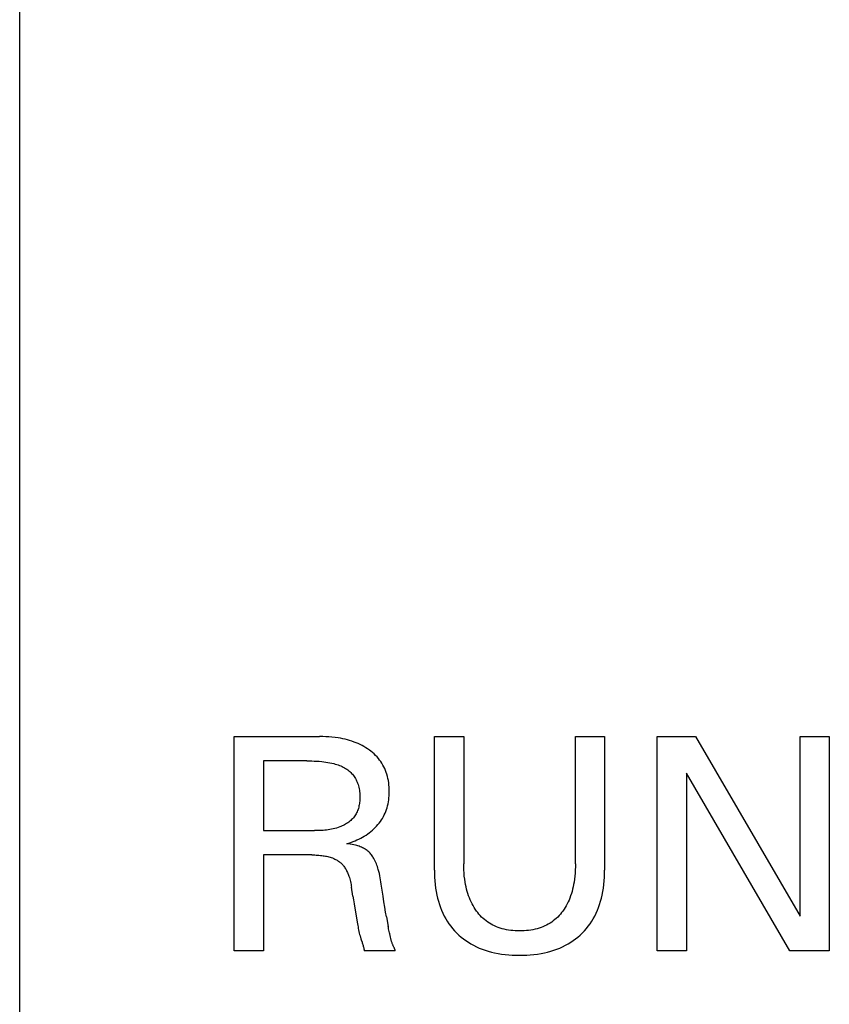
# Model space of a CAD drawing. Extents: x 0 to 841, y 0 to 594.
# Tile 20 of 65: x 120.38 to 126.42, y 492.34 to 499.69. Entities that reach past the tile are written whole.
import ezdxf

# ---------------------------------------------------------------- set-up
doc = ezdxf.new("R2010")
doc.units = 0
doc.header["$LTSCALE"] = 46.255
doc.layers.add('20000_FRONT_O', color=7, linetype='CONTINUOUS')

msp = doc.modelspace()

# ---------------------------------------------------------------- linework, layer by layer
at = {"layer": '20000_FRONT_O', "color": 7, "linetype": 'CONTINUOUS'}
for p, q in [((120.3828, 279.7677), (120.3828, 566.7677)), ((121.9828, 492.7377), (121.9828, 494.3377)), ((121.9828, 494.3377), (122.6201, 494.3377)), ((122.6432, 494.3374), (122.6201, 494.3377)), ((122.6663, 494.3367), (122.6432, 494.3374)), ((122.6893, 494.3353), (122.6663, 494.3367)), ((122.7124, 494.3334), (122.6893, 494.3353)), ((122.7353, 494.3308), (122.7124, 494.3334)), ((122.7582, 494.3275), (122.7353, 494.3308)), ((122.7756, 494.3245), (122.7582, 494.3275)), ((122.7929, 494.3211), (122.7756, 494.3245)), ((122.8101, 494.3172), (122.7929, 494.3211)), ((122.8272, 494.3129), (122.8101, 494.3172)), ((123.4762, 493.341), (123.4762, 494.3377)), ((123.4762, 494.3377), (123.6951, 494.3377)), ((123.6951, 494.3377), (123.6951, 493.3886)), ((124.5285, 493.3886), (124.5285, 494.3377)), ((124.5285, 494.3377), (124.7463, 494.3377)), ((124.7463, 494.3377), (124.7463, 493.341)), ((125.1386, 492.7377), (125.1386, 494.3377)), ((125.1386, 494.3377), (125.4232, 494.3377)), ((125.4232, 494.3377), (126.2045, 492.9962)), ((126.2045, 492.9962), (126.2045, 494.3377)), ((126.2045, 494.3377), (126.4222, 494.3377)), ((126.4222, 494.3377), (126.4222, 492.7377)), ((122.8442, 494.3081), (122.8272, 494.3129)), ((122.861, 494.3027), (122.8442, 494.3081)), ((122.8776, 494.2969), (122.861, 494.3027)), ((122.8927, 494.291), (122.8776, 494.2969)), ((122.9076, 494.2847), (122.8927, 494.291)), ((122.9223, 494.2779), (122.9076, 494.2847)), ((122.9367, 494.2707), (122.9223, 494.2779)), ((122.9509, 494.2629), (122.9367, 494.2707)), ((122.9648, 494.2546), (122.9509, 494.2629)), ((122.9784, 494.2458), (122.9648, 494.2546)), ((122.991, 494.2371), (122.9784, 494.2458)), ((123.0033, 494.2278), (122.991, 494.2371)), ((123.0152, 494.2181), (123.0033, 494.2278)), ((123.0267, 494.2079), (123.0152, 494.2181)), ((123.0377, 494.1972), (123.0267, 494.2079)), ((123.0483, 494.1861), (123.0377, 494.1972)), ((123.0584, 494.1746), (123.0483, 494.1861)), ((123.0679, 494.1626), (123.0584, 494.1746)), ((122.2017, 494.1563), (122.2017, 493.6358)), ((122.5249, 494.1563), (122.2017, 494.1563)), ((122.5249, 494.1563), (122.5434, 494.1561)), ((122.5434, 494.1561), (122.562, 494.1558)), ((122.562, 494.1558), (122.5806, 494.1551)), ((122.5806, 494.1551), (122.5992, 494.1541)), ((122.5992, 494.1541), (122.6177, 494.1528)), ((122.6177, 494.1528), (122.6362, 494.1511)), ((122.6362, 494.1511), (122.6515, 494.1494)), ((122.6515, 494.1494), (122.6667, 494.1474)), ((122.6667, 494.1474), (122.6819, 494.1451)), ((122.6819, 494.1451), (122.697, 494.1423)), ((122.697, 494.1423), (122.712, 494.1392)), ((122.712, 494.1392), (122.7269, 494.1356)), ((122.7269, 494.1356), (122.7373, 494.1328)), ((122.7373, 494.1328), (122.7475, 494.1298)), ((122.7475, 494.1298), (122.7577, 494.1265)), ((122.7577, 494.1265), (122.7677, 494.1228)), ((122.7677, 494.1228), (122.7776, 494.1188)), ((122.7776, 494.1188), (122.7874, 494.1145)), ((122.7874, 494.1145), (122.797, 494.1098)), ((122.797, 494.1098), (122.8056, 494.1051)), ((122.8056, 494.1051), (122.814, 494.1001)), ((122.814, 494.1001), (122.8221, 494.0948)), ((123.0766, 494.1504), (123.0679, 494.1626)), ((123.0847, 494.1379), (123.0766, 494.1504)), ((123.0923, 494.125), (123.0847, 494.1379)), ((123.0993, 494.1118), (123.0923, 494.125)), ((123.1058, 494.0983), (123.0993, 494.1118)), ((123.1116, 494.0845), (123.1058, 494.0983)), ((122.8221, 494.0948), (122.8301, 494.0891)), ((122.8301, 494.0891), (122.8378, 494.0831)), ((122.8378, 494.0831), (122.8453, 494.0768)), ((122.8453, 494.0768), (122.8524, 494.0701)), ((122.8524, 494.0701), (122.8592, 494.0631)), ((122.8592, 494.0631), (122.8657, 494.0558)), ((122.8657, 494.0558), (122.8717, 494.0483)), ((122.8717, 494.0483), (122.8773, 494.0406)), ((122.8773, 494.0406), (122.8826, 494.0325)), ((122.8826, 494.0325), (122.8875, 494.0242)), ((122.8875, 494.0242), (122.8921, 494.0158)), ((123.1169, 494.0705), (123.1116, 494.0845)), ((123.1216, 494.0564), (123.1169, 494.0705)), ((123.126, 494.0406), (123.1216, 494.0564)), ((123.1298, 494.0247), (123.126, 494.0406)), ((123.1329, 494.0087), (123.1298, 494.0247)), ((125.3563, 494.0644), (125.3563, 492.7377)), ((126.1285, 492.7377), (125.3563, 494.0644)), ((122.8921, 494.0158), (122.8963, 494.0071)), ((122.8963, 494.0071), (122.9002, 493.9983)), ((122.9002, 493.9983), (122.9037, 493.9893)), ((122.9037, 493.9893), (122.9069, 493.9803)), ((122.9069, 493.9803), (122.91, 493.9698)), ((122.91, 493.9698), (122.9128, 493.9593)), ((122.9128, 493.9593), (122.9151, 493.9486)), ((122.9151, 493.9486), (122.9169, 493.9379)), ((123.1353, 493.9925), (123.1329, 494.0087)), ((123.1372, 493.9763), (123.1353, 493.9925)), ((123.1385, 493.96), (123.1372, 493.9763)), ((123.1392, 493.9436), (123.1385, 493.96)), ((122.9169, 493.9379), (122.9184, 493.927)), ((122.9184, 493.927), (122.9195, 493.9161)), ((122.9195, 493.9161), (122.9202, 493.9051)), ((122.9202, 493.9051), (122.9206, 493.8941)), ((122.9206, 493.883), (122.9204, 493.8739)), ((122.9206, 493.8941), (122.9206, 493.883)), ((123.1355, 493.8659), (123.1372, 493.8811)), ((123.1372, 493.8811), (123.1385, 493.8964)), ((123.1385, 493.8964), (123.1392, 493.9118)), ((123.1395, 493.9272), (123.1392, 493.9436)), ((123.1392, 493.9118), (123.1395, 493.9272)), ((122.9092, 493.802), (122.9065, 493.7934)), ((122.9116, 493.8107), (122.9092, 493.802)), ((122.9137, 493.8196), (122.9116, 493.8107)), ((122.9155, 493.8285), (122.9137, 493.8196)), ((122.917, 493.8375), (122.9155, 493.8285)), ((122.9182, 493.8466), (122.917, 493.8375)), ((122.9192, 493.8557), (122.9182, 493.8466)), ((122.9199, 493.8648), (122.9192, 493.8557)), ((122.9204, 493.8739), (122.9199, 493.8648)), ((123.1186, 493.7923), (123.1229, 493.8059)), ((123.1229, 493.8059), (123.127, 493.8207)), ((123.127, 493.8207), (123.1304, 493.8356)), ((123.1304, 493.8356), (123.1332, 493.8507)), ((123.1332, 493.8507), (123.1355, 493.8659)), ((122.8718, 493.731), (122.8655, 493.7241)), ((122.8776, 493.7382), (122.8718, 493.731)), ((122.8831, 493.7457), (122.8776, 493.7382)), ((122.8879, 493.7531), (122.8831, 493.7457)), ((122.8923, 493.7607), (122.8879, 493.7531)), ((122.8964, 493.7686), (122.8923, 493.7607)), ((122.9001, 493.7767), (122.8964, 493.7686)), ((122.9035, 493.785), (122.9001, 493.7767)), ((122.9065, 493.7934), (122.9035, 493.785)), ((123.0889, 493.7274), (123.0959, 493.7399)), ((123.0959, 493.7399), (123.1024, 493.7526)), ((123.1024, 493.7526), (123.1083, 493.7656)), ((123.1083, 493.7656), (123.1138, 493.7789)), ((123.1138, 493.7789), (123.1186, 493.7923)), ((122.7461, 493.655), (122.7338, 493.6515)), ((122.7583, 493.6589), (122.7461, 493.655)), ((122.7704, 493.6633), (122.7583, 493.6589)), ((122.7792, 493.6668), (122.7704, 493.6633)), ((122.788, 493.6706), (122.7792, 493.6668)), ((122.7966, 493.6747), (122.788, 493.6706)), ((122.8051, 493.6791), (122.7966, 493.6747)), ((122.8135, 493.6837), (122.8051, 493.6791)), ((122.8217, 493.6887), (122.8135, 493.6837)), ((122.8296, 493.6939), (122.8217, 493.6887)), ((122.8374, 493.6993), (122.8296, 493.6939)), ((122.8448, 493.7051), (122.8374, 493.6993)), ((122.8521, 493.7112), (122.8448, 493.7051)), ((122.859, 493.7175), (122.8521, 493.7112)), ((122.8655, 493.7241), (122.859, 493.7175)), ((123.0248, 493.6482), (123.0354, 493.6585)), ((123.0354, 493.6585), (123.0456, 493.6691)), ((123.0456, 493.6691), (123.0554, 493.6802)), ((123.0554, 493.6802), (123.0646, 493.6916)), ((123.0646, 493.6916), (123.0734, 493.7034)), ((123.0734, 493.7034), (123.0814, 493.7153)), ((123.0814, 493.7153), (123.0889, 493.7274)), ((122.2017, 493.6358), (122.5827, 493.6358)), ((122.5953, 493.6358), (122.5827, 493.6358)), ((122.608, 493.636), (122.5953, 493.6358)), ((122.6207, 493.6364), (122.608, 493.636)), ((122.6334, 493.637), (122.6207, 493.6364)), ((122.6461, 493.6378), (122.6334, 493.637)), ((122.6587, 493.6388), (122.6461, 493.6378)), ((122.6714, 493.6401), (122.6587, 493.6388)), ((122.684, 493.6417), (122.6714, 493.6401)), ((122.6965, 493.6436), (122.684, 493.6417)), ((122.709, 493.6458), (122.6965, 493.6436)), ((122.7215, 493.6485), (122.709, 493.6458)), ((122.7338, 493.6515), (122.7215, 493.6485)), ((122.9268, 493.5797), (122.9405, 493.5872)), ((122.9405, 493.5872), (122.9535, 493.5947)), ((122.9535, 493.5947), (122.9662, 493.6027)), ((122.9662, 493.6027), (122.9787, 493.6111)), ((122.9787, 493.6111), (122.9909, 493.6199)), ((122.9909, 493.6199), (123.0025, 493.6289)), ((123.0025, 493.6289), (123.0139, 493.6384)), ((123.0139, 493.6384), (123.0248, 493.6482)), ((122.8231, 493.5383), (122.8387, 493.543)), ((122.8361, 493.5365), (122.8231, 493.5383)), ((122.8491, 493.5345), (122.8361, 493.5365)), ((122.8387, 493.543), (122.8541, 493.5483)), ((122.8621, 493.5322), (122.8491, 493.5345)), ((122.8541, 493.5483), (122.8694, 493.5539)), ((122.8751, 493.5296), (122.8621, 493.5322)), ((122.8694, 493.5539), (122.8846, 493.5599)), ((122.888, 493.5265), (122.8751, 493.5296)), ((122.8846, 493.5599), (122.8988, 493.5661)), ((122.897, 493.5241), (122.888, 493.5265)), ((122.9059, 493.5215), (122.897, 493.5241)), ((122.8988, 493.5661), (122.9129, 493.5727)), ((122.9147, 493.5186), (122.9059, 493.5215)), ((122.9129, 493.5727), (122.9268, 493.5797)), ((122.9234, 493.5154), (122.9147, 493.5186)), ((122.932, 493.5119), (122.9234, 493.5154)), ((122.9405, 493.508), (122.932, 493.5119)), ((122.9476, 493.5045), (122.9405, 493.508)), ((122.2017, 493.4544), (122.2017, 492.7377)), ((122.5623, 493.4544), (122.2017, 493.4544)), ((122.5623, 493.4544), (122.5728, 493.4543)), ((122.5728, 493.4543), (122.5834, 493.454)), ((122.5834, 493.454), (122.594, 493.4537)), ((122.594, 493.4537), (122.6045, 493.4531)), ((122.6045, 493.4531), (122.6151, 493.4523)), ((122.6151, 493.4523), (122.6256, 493.4513)), ((122.6256, 493.4513), (122.6361, 493.4501)), ((122.6361, 493.4501), (122.6466, 493.4487)), ((122.6466, 493.4487), (122.6553, 493.4473)), ((122.6553, 493.4473), (122.664, 493.4457)), ((122.664, 493.4457), (122.6726, 493.444)), ((122.6726, 493.444), (122.6812, 493.442)), ((122.6812, 493.442), (122.6898, 493.4398)), ((122.6898, 493.4398), (122.6982, 493.4373)), ((122.6982, 493.4373), (122.7066, 493.4346)), ((122.7066, 493.4346), (122.715, 493.4317)), ((122.9546, 493.5007), (122.9476, 493.5045)), ((122.9614, 493.4966), (122.9546, 493.5007)), ((122.9681, 493.4923), (122.9614, 493.4966)), ((122.9745, 493.4877), (122.9681, 493.4923)), ((122.9807, 493.4827), (122.9745, 493.4877)), ((122.9865, 493.4775), (122.9807, 493.4827)), ((122.9921, 493.472), (122.9865, 493.4775)), ((122.9974, 493.4663), (122.9921, 493.472)), ((123.0025, 493.4603), (122.9974, 493.4663)), ((123.0074, 493.4541), (123.0025, 493.4603)), ((123.012, 493.4477), (123.0074, 493.4541)), ((123.0164, 493.4411), (123.012, 493.4477)), ((123.0206, 493.4344), (123.0164, 493.4411)), ((123.0245, 493.4276), (123.0206, 493.4344)), ((122.715, 493.4317), (122.7212, 493.4293)), ((122.7212, 493.4293), (122.7273, 493.4267)), ((122.7273, 493.4267), (122.7334, 493.4239)), ((122.7334, 493.4239), (122.7394, 493.421)), ((122.7394, 493.421), (122.7453, 493.4178)), ((122.7453, 493.4178), (122.751, 493.4145)), ((122.751, 493.4145), (122.7567, 493.411)), ((122.7567, 493.411), (122.7622, 493.4073)), ((122.7622, 493.4073), (122.7675, 493.4033)), ((122.7675, 493.4033), (122.7728, 493.399)), ((122.7728, 493.399), (122.778, 493.3946)), ((122.778, 493.3946), (122.7829, 493.3899)), ((122.7829, 493.3899), (122.7877, 493.385)), ((122.7877, 493.385), (122.7923, 493.3799)), ((122.7923, 493.3799), (122.7967, 493.3746)), ((122.7967, 493.3746), (122.8009, 493.3693)), ((122.8009, 493.3693), (122.805, 493.3637)), ((122.805, 493.3637), (122.8088, 493.3581)), ((123.0298, 493.4179), (123.0245, 493.4276)), ((123.0348, 493.4079), (123.0298, 493.4179)), ((123.0393, 493.3978), (123.0348, 493.4079)), ((123.0436, 493.3876), (123.0393, 493.3978)), ((123.0476, 493.3772), (123.0436, 493.3876)), ((123.0512, 493.3668), (123.0476, 493.3772)), ((123.0546, 493.3562), (123.0512, 493.3668)), ((123.6953, 493.3655), (123.6951, 493.3886)), ((123.6961, 493.3424), (123.6953, 493.3655)), ((124.5283, 493.3654), (124.5275, 493.3423)), ((124.5285, 493.3886), (124.5283, 493.3654)), ((122.8088, 493.3581), (122.813, 493.3515)), ((122.813, 493.3515), (122.817, 493.3448)), ((122.817, 493.3448), (122.8208, 493.338)), ((122.8208, 493.338), (122.8243, 493.331)), ((122.8243, 493.331), (122.8276, 493.324)), ((122.8276, 493.324), (122.8308, 493.3168)), ((122.8308, 493.3168), (122.8337, 493.3096)), ((122.8337, 493.3096), (122.8365, 493.3023)), ((122.8365, 493.3023), (122.8391, 493.295)), ((122.8391, 493.295), (122.8423, 493.2851)), ((123.0578, 493.3456), (123.0546, 493.3562)), ((123.062, 493.3303), (123.0578, 493.3456)), ((123.0658, 493.3148), (123.062, 493.3303)), ((123.0692, 493.2993), (123.0658, 493.3148)), ((123.0724, 493.2837), (123.0692, 493.2993)), ((123.4762, 493.341), (123.4766, 493.3141)), ((123.4766, 493.3141), (123.4776, 493.2873)), ((123.4776, 493.2873), (123.4793, 493.2605)), ((123.6975, 493.3194), (123.6961, 493.3424)), ((123.6996, 493.2964), (123.6975, 493.3194)), ((123.7023, 493.2735), (123.6996, 493.2964)), ((124.5241, 493.2961), (124.5215, 493.2731)), ((124.5261, 493.3192), (124.5241, 493.2961)), ((124.5275, 493.3423), (124.5261, 493.3192)), ((124.7432, 493.2605), (124.7449, 493.2873)), ((124.7449, 493.2873), (124.7459, 493.3141)), ((124.7459, 493.3141), (124.7463, 493.341)), ((122.8423, 493.2851), (122.8453, 493.2751)), ((122.8453, 493.2751), (122.848, 493.265)), ((122.848, 493.265), (122.8505, 493.2549)), ((122.8505, 493.2549), (122.8527, 493.2447)), ((122.8527, 493.2447), (122.8547, 493.2345)), ((122.8547, 493.2345), (122.8566, 493.2242)), ((122.8566, 493.2242), (122.8582, 493.214)), ((122.8684, 493.1471), (122.8582, 493.214)), ((123.0753, 493.268), (123.0724, 493.2837)), ((123.078, 493.2524), (123.0753, 493.268)), ((123.0805, 493.2366), (123.078, 493.2524)), ((123.0851, 493.2066), (123.0805, 493.2366)), ((123.4793, 493.2605), (123.4819, 493.2338)), ((123.4819, 493.2338), (123.4852, 493.2072)), ((123.7057, 493.2506), (123.7023, 493.2735)), ((123.7087, 493.2335), (123.7057, 493.2506)), ((123.7123, 493.2164), (123.7087, 493.2335)), ((123.7163, 493.1994), (123.7123, 493.2164)), ((124.5116, 493.2159), (124.5076, 493.1989)), ((124.5151, 493.233), (124.5116, 493.2159)), ((124.5181, 493.2501), (124.5151, 493.233)), ((124.5215, 493.2731), (124.5181, 493.2501)), ((124.7372, 493.2072), (124.7406, 493.2338)), ((124.7406, 493.2338), (124.7432, 493.2605)), ((122.8684, 493.1471), (122.8729, 493.1184)), ((123.0938, 493.1464), (123.0851, 493.2066)), ((123.1001, 493.1056), (123.0938, 493.1464)), ((123.4852, 493.2072), (123.4895, 493.1807)), ((123.4895, 493.1807), (123.4947, 493.1543)), ((123.4947, 493.1543), (123.5001, 493.1312)), ((123.7207, 493.1826), (123.7163, 493.1994)), ((123.7258, 493.1659), (123.7207, 493.1826)), ((123.7313, 493.1494), (123.7258, 493.1659)), ((123.7374, 493.1331), (123.7313, 493.1494)), ((124.4928, 493.1489), (124.4867, 493.1326)), ((124.4983, 493.1654), (124.4928, 493.1489)), ((124.5032, 493.1821), (124.4983, 493.1654)), ((124.5076, 493.1989), (124.5032, 493.1821)), ((124.7224, 493.1312), (124.7278, 493.1543)), ((124.7278, 493.1543), (124.733, 493.1807)), ((124.733, 493.1807), (124.7372, 493.2072)), ((122.8729, 493.1184), (122.8776, 493.0899)), ((122.8776, 493.0899), (122.9007, 492.952)), ((123.1067, 493.0648), (123.1001, 493.1056)), ((123.5001, 493.1312), (123.5063, 493.1082)), ((123.5063, 493.1082), (123.5133, 493.0855)), ((123.5133, 493.0855), (123.5212, 493.0631)), ((123.7435, 493.1184), (123.7374, 493.1331)), ((123.75, 493.104), (123.7435, 493.1184)), ((123.7571, 493.0898), (123.75, 493.104)), ((123.7646, 493.0759), (123.7571, 493.0898)), ((123.7727, 493.0623), (123.7646, 493.0759)), ((124.4599, 493.0757), (124.4519, 493.0621)), ((124.4673, 493.0896), (124.4599, 493.0757)), ((124.4743, 493.1037), (124.4673, 493.0896)), ((124.4807, 493.118), (124.4743, 493.1037)), ((124.4867, 493.1326), (124.4807, 493.118)), ((124.7013, 493.0631), (124.7092, 493.0855)), ((124.7092, 493.0855), (124.7162, 493.1082)), ((124.7162, 493.1082), (124.7224, 493.1312)), ((123.1127, 493.0282), (123.1067, 493.0648)), ((123.119, 492.9917), (123.1127, 493.0282)), ((123.5212, 493.0631), (123.5299, 493.041)), ((123.5299, 493.041), (123.5395, 493.0193)), ((123.5395, 493.0193), (123.5501, 492.998)), ((123.5501, 492.998), (123.5609, 492.9784)), ((123.7812, 493.0489), (123.7727, 493.0623)), ((123.7903, 493.0359), (123.7812, 493.0489)), ((123.7993, 493.0242), (123.7903, 493.0359)), ((123.8087, 493.0128), (123.7993, 493.0242)), ((123.8185, 493.0018), (123.8087, 493.0128)), ((123.8288, 492.9911), (123.8185, 493.0018)), ((124.4065, 493.0018), (124.3963, 492.9911)), ((124.4162, 493.0128), (124.4065, 493.0018)), ((124.4256, 493.0242), (124.4162, 493.0128)), ((124.4344, 493.0359), (124.4256, 493.0242)), ((124.4434, 493.0489), (124.4344, 493.0359)), ((124.4519, 493.0621), (124.4434, 493.0489)), ((124.6616, 492.9784), (124.6724, 492.998)), ((124.6724, 492.998), (124.683, 493.0193)), ((124.683, 493.0193), (124.6926, 493.041)), ((124.6926, 493.041), (124.7013, 493.0631)), ((122.9007, 492.952), (122.9047, 492.9288)), ((122.9047, 492.9288), (122.9068, 492.9172)), ((123.119, 492.9917), (123.1315, 492.9214)), ((123.1333, 492.9119), (123.1315, 492.9214)), ((123.5609, 492.9784), (123.5725, 492.9593)), ((123.5725, 492.9593), (123.5849, 492.9407)), ((123.5849, 492.9407), (123.5982, 492.9226)), ((123.5982, 492.9226), (123.6121, 492.9051)), ((123.8394, 492.981), (123.8288, 492.9911)), ((123.8506, 492.9713), (123.8394, 492.981)), ((123.8621, 492.9621), (123.8506, 492.9713)), ((123.874, 492.9534), (123.8621, 492.9621)), ((123.8864, 492.9452), (123.874, 492.9534)), ((123.8991, 492.9377), (123.8864, 492.9452)), ((123.9122, 492.9306), (123.8991, 492.9377)), ((123.9256, 492.9242), (123.9122, 492.9306)), ((123.9392, 492.9183), (123.9256, 492.9242)), ((124.2997, 492.9242), (124.2861, 492.9183)), ((124.3131, 492.9306), (124.2997, 492.9242)), ((124.3262, 492.9376), (124.3131, 492.9306)), ((124.3389, 492.9452), (124.3262, 492.9376)), ((124.3513, 492.9534), (124.3389, 492.9452)), ((124.3631, 492.9621), (124.3513, 492.9534)), ((124.3746, 492.9713), (124.3631, 492.9621)), ((124.3856, 492.981), (124.3746, 492.9713)), ((124.3963, 492.9911), (124.3856, 492.981)), ((124.6103, 492.9051), (124.6243, 492.9226)), ((124.6243, 492.9226), (124.6376, 492.9407)), ((124.6376, 492.9407), (124.65, 492.9593)), ((124.65, 492.9593), (124.6616, 492.9784)), ((122.9068, 492.9172), (122.9089, 492.9057)), ((122.9089, 492.9057), (122.9112, 492.8943)), ((122.9112, 492.8943), (122.9136, 492.883)), ((122.9136, 492.883), (122.9161, 492.8718)), ((122.9161, 492.8718), (122.9188, 492.8607)), ((122.9188, 492.8607), (122.9218, 492.8498)), ((122.9218, 492.8498), (122.9249, 492.8391)), ((123.1351, 492.9024), (123.1333, 492.9119)), ((123.137, 492.893), (123.1351, 492.9024)), ((123.139, 492.8836), (123.137, 492.893)), ((123.1411, 492.8741), (123.139, 492.8836)), ((123.1432, 492.8647), (123.1411, 492.8741)), ((123.1486, 492.8409), (123.1432, 492.8647)), ((123.6121, 492.9051), (123.6269, 492.8883)), ((123.6269, 492.8883), (123.6424, 492.8721)), ((123.6424, 492.8721), (123.6585, 492.8566)), ((123.6585, 492.8566), (123.6754, 492.8419)), ((123.9531, 492.9129), (123.9392, 492.9183)), ((123.9671, 492.9081), (123.9531, 492.9129)), ((123.9813, 492.9039), (123.9671, 492.9081)), ((123.9974, 492.8998), (123.9813, 492.9039)), ((124.0136, 492.8963), (123.9974, 492.8998)), ((124.0298, 492.8935), (124.0136, 492.8963)), ((124.0462, 492.8912), (124.0298, 492.8935)), ((124.0627, 492.8895), (124.0462, 492.8912)), ((124.0792, 492.8883), (124.0627, 492.8895)), ((124.0958, 492.8876), (124.0792, 492.8883)), ((124.1124, 492.8874), (124.0958, 492.8876)), ((124.129, 492.8876), (124.1124, 492.8874)), ((124.1457, 492.8883), (124.129, 492.8876)), ((124.1622, 492.8895), (124.1457, 492.8883)), ((124.1788, 492.8912), (124.1622, 492.8895)), ((124.1952, 492.8934), (124.1788, 492.8912)), ((124.2116, 492.8963), (124.1952, 492.8934)), ((124.2278, 492.8998), (124.2116, 492.8963)), ((124.2439, 492.9039), (124.2278, 492.8998)), ((124.2581, 492.9081), (124.2439, 492.9039)), ((124.2722, 492.9129), (124.2581, 492.9081)), ((124.2861, 492.9183), (124.2722, 492.9129)), ((124.5471, 492.8419), (124.564, 492.8566)), ((124.564, 492.8566), (124.5801, 492.8721)), ((124.5801, 492.8721), (124.5956, 492.8883)), ((124.5956, 492.8883), (124.6103, 492.9051)), ((122.9249, 492.8391), (122.9267, 492.8332)), ((122.9267, 492.8332), (122.9287, 492.8273)), ((122.9287, 492.8273), (122.9306, 492.8215)), ((122.9306, 492.8215), (122.9366, 492.8039)), ((122.9366, 492.8039), (122.9385, 492.7979)), ((122.9385, 492.7979), (122.9404, 492.7919)), ((122.9404, 492.7919), (122.9423, 492.7858)), ((122.9423, 492.7858), (122.9441, 492.7796)), ((122.9441, 492.7796), (122.9458, 492.7732)), ((122.9458, 492.7732), (122.9474, 492.7667)), ((123.1509, 492.8312), (123.1486, 492.8409)), ((123.1521, 492.8264), (123.1509, 492.8312)), ((123.1533, 492.8216), (123.1521, 492.8264)), ((123.1545, 492.8168), (123.1533, 492.8216)), ((123.1558, 492.8121), (123.1545, 492.8168)), ((123.1572, 492.8074), (123.1558, 492.8121)), ((123.1586, 492.8027), (123.1572, 492.8074)), ((123.1602, 492.7981), (123.1586, 492.8027)), ((123.1618, 492.7936), (123.1602, 492.7981)), ((123.1635, 492.7892), (123.1618, 492.7936)), ((123.1653, 492.7848), (123.1635, 492.7892)), ((123.1665, 492.7821), (123.1653, 492.7848)), ((123.1677, 492.7794), (123.1665, 492.7821)), ((123.169, 492.7767), (123.1677, 492.7794)), ((123.1743, 492.7659), (123.169, 492.7767)), ((123.6754, 492.8419), (123.6929, 492.8279)), ((123.6929, 492.8279), (123.7109, 492.8146)), ((123.7109, 492.8146), (123.7296, 492.8022)), ((123.7296, 492.8022), (123.7487, 492.7906)), ((123.7487, 492.7906), (123.7683, 492.7798)), ((123.7683, 492.7798), (123.7896, 492.7692)), ((124.4329, 492.7692), (124.4542, 492.7798)), ((124.4542, 492.7798), (124.4738, 492.7906)), ((124.4738, 492.7906), (124.4929, 492.8022)), ((124.4929, 492.8022), (124.5115, 492.8146)), ((124.5115, 492.8146), (124.5296, 492.8279)), ((124.5296, 492.8279), (124.5471, 492.8419)), ((122.2017, 492.7377), (121.9828, 492.7377)), ((122.9474, 492.7667), (122.9488, 492.7601)), ((122.9488, 492.7601), (122.9502, 492.7532)), ((122.9502, 492.7532), (122.9513, 492.7461)), ((122.9513, 492.7461), (122.9523, 492.7388)), ((123.1848, 492.7388), (122.9523, 492.7388)), ((123.1756, 492.7631), (123.1743, 492.7659)), ((123.1769, 492.7604), (123.1756, 492.7631)), ((123.1782, 492.7575), (123.1769, 492.7604)), ((123.1794, 492.7546), (123.1782, 492.7575)), ((123.1806, 492.7516), (123.1794, 492.7546)), ((123.1818, 492.7486), (123.1806, 492.7516)), ((123.1828, 492.7454), (123.1818, 492.7486)), ((123.1839, 492.7422), (123.1828, 492.7454)), ((123.1848, 492.7388), (123.1839, 492.7422)), ((123.7896, 492.7692), (123.8113, 492.7596)), ((123.8113, 492.7596), (123.8334, 492.7509)), ((123.8334, 492.7509), (123.8558, 492.743)), ((123.8558, 492.743), (123.8785, 492.736)), ((123.8785, 492.736), (123.9015, 492.7298)), ((123.9015, 492.7298), (123.9246, 492.7244)), ((123.9246, 492.7244), (123.9509, 492.7192)), ((123.9509, 492.7192), (123.9774, 492.715)), ((123.9774, 492.715), (124.004, 492.7116)), ((124.004, 492.7116), (124.0307, 492.709)), ((124.0307, 492.709), (124.0575, 492.7073)), ((124.0575, 492.7073), (124.0844, 492.7063)), ((124.0844, 492.7063), (124.1112, 492.7059)), ((124.1112, 492.7059), (124.1381, 492.7063)), ((124.1381, 492.7063), (124.165, 492.7073)), ((124.165, 492.7073), (124.1917, 492.709)), ((124.1917, 492.709), (124.2185, 492.7116)), ((124.2185, 492.7116), (124.2451, 492.715)), ((124.2451, 492.715), (124.2716, 492.7192)), ((124.2716, 492.7192), (124.2979, 492.7244)), ((124.2979, 492.7244), (124.321, 492.7298)), ((124.321, 492.7298), (124.344, 492.736)), ((124.344, 492.736), (124.3667, 492.743)), ((124.3667, 492.743), (124.3891, 492.7509)), ((124.3891, 492.7509), (124.4112, 492.7596)), ((124.4112, 492.7596), (124.4329, 492.7692)), ((125.3563, 492.7377), (125.1386, 492.7377)), ((126.4222, 492.7377), (126.1285, 492.7377))]:
    msp.add_line(p, q, dxfattribs=at)

doc.saveas('drawing.dxf')
